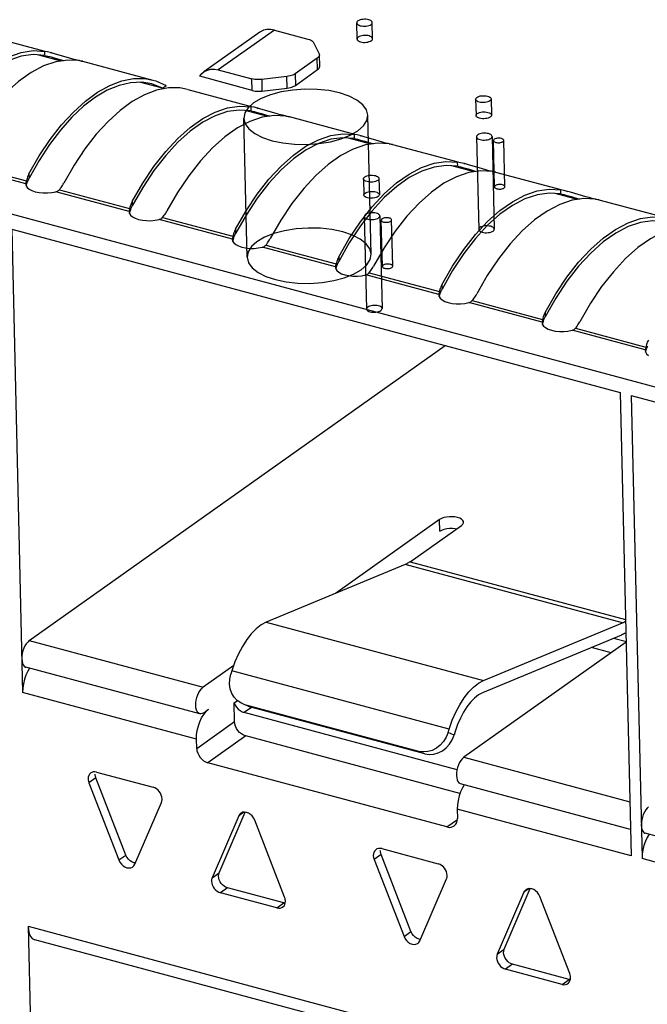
# Model space of a CAD drawing. Header units: millimetres. Extents: x 6 to 414, y 7 to 290.
# Tile 64 of 256: x 109.84 to 111.05, y 152.64 to 154.54. Entities that reach past the tile are written whole.
import ezdxf

# ---------------------------------------------------------------- set-up
doc = ezdxf.new("R2010")
doc.units = ezdxf.units.MM
doc.header["$LTSCALE"] = 23.1
doc.layers.get('0').update_dxf_attribs({"linetype": 'CONTINUOUS'})
doc.layers.add('02___PRT_ALL_AXES', color=7, linetype='CONTINUOUS')

msp = doc.modelspace()

# ---------------------------------------------------------------- linework, layer by layer
at = {"color": 7, "linetype": 'Continuous'}
for p, q in [((107.5478, 154.775), (112.0735, 153.5606)), ((110.3017, 154.5167), (110.1933, 154.4398)), ((110.3296, 154.5207), (110.2212, 154.4438)), ((110.3296, 154.5207), (110.3946, 154.5032)), ((109.7596, 154.5139), (109.8859, 154.48)), ((110.4055, 154.4964), (110.4161, 154.4749)), ((109.886, 154.4716), (109.8858, 154.4795)), ((109.8913, 154.4784), (109.8858, 154.4795)), ((109.8988, 154.4765), (109.8913, 154.4784)), ((109.8975, 154.4769), (109.8989, 154.4765)), ((109.9046, 154.4749), (109.8988, 154.4765)), ((109.9177, 154.4608), (109.8745, 154.4724)), ((109.886, 154.4716), (109.8917, 154.4703)), ((109.8917, 154.4703), (109.8955, 154.4693)), ((109.8955, 154.4693), (109.8982, 154.4686)), ((109.8982, 154.4686), (109.9058, 154.4664)), ((109.9338, 154.4663), (109.9046, 154.4749)), ((109.9058, 154.4664), (109.9218, 154.4615)), ((109.9402, 154.4645), (109.9338, 154.4663)), ((109.9461, 154.463), (109.9402, 154.4645)), ((109.9512, 154.4617), (109.9461, 154.463)), ((109.9553, 154.4608), (109.9512, 154.4617)), ((109.9591, 154.4603), (110.0949, 154.4239)), ((110.4126, 154.4664), (110.3697, 154.436)), ((110.4132, 154.4441), (110.4126, 154.4664)), ((110.4172, 154.4503), (110.4166, 154.4727)), ((110.2212, 154.4438), (110.2862, 154.4264)), ((110.3702, 154.4136), (110.4132, 154.4441)), ((110.1135, 154.4083), (110.0717, 154.4195)), ((110.0928, 154.4164), (110.0732, 154.4196)), ((110.0948, 154.4239), (110.1005, 154.4222)), ((110.1005, 154.4222), (110.1204, 154.4132)), ((110.2868, 154.404), (110.1854, 154.4312)), ((110.2868, 154.404), (110.2862, 154.4264)), ((110.3539, 154.4308), (110.3051, 154.4252)), ((110.3051, 154.4252), (110.3056, 154.4028)), ((110.3545, 154.4084), (110.3539, 154.4308)), ((110.3697, 154.436), (110.3702, 154.4136)), ((110.1019, 154.4045), (110.0786, 154.3957)), ((110.1135, 154.4083), (110.0928, 154.4164)), ((110.1135, 154.4083), (110.1204, 154.4132)), ((110.1621, 154.4059), (110.2849, 154.3729)), ((110.3056, 154.4028), (110.3545, 154.4084)), ((110.3167, 154.3538), (110.2735, 154.3653)), ((110.285, 154.3645), (110.2848, 154.3724)), ((110.2904, 154.3713), (110.2848, 154.3724)), ((110.285, 154.3645), (110.2907, 154.3632)), ((110.2979, 154.3694), (110.2904, 154.3713)), ((110.2907, 154.3632), (110.2945, 154.3622)), ((110.2945, 154.3622), (110.2973, 154.3615)), ((110.2966, 154.3698), (110.298, 154.3694)), ((110.3036, 154.3678), (110.2979, 154.3694)), ((110.3328, 154.3592), (110.3036, 154.3678)), ((110.2973, 154.3615), (110.3049, 154.3593)), ((110.3049, 154.3593), (110.3209, 154.3544)), ((110.3392, 154.3574), (110.3328, 154.3592)), ((110.3451, 154.3559), (110.3392, 154.3574)), ((110.3502, 154.3546), (110.3451, 154.3559)), ((110.3544, 154.3537), (110.3502, 154.3546)), ((110.3581, 154.3533), (110.4845, 154.3194)), ((110.5162, 154.3002), (110.4731, 154.3118)), ((110.4845, 154.311), (110.4843, 154.3189)), ((110.4899, 154.3178), (110.4843, 154.3189)), ((110.4845, 154.311), (110.4902, 154.3097)), ((110.4974, 154.3159), (110.4899, 154.3178)), ((110.4902, 154.3097), (110.4941, 154.3087)), ((110.4941, 154.3087), (110.4968, 154.308)), ((110.4961, 154.3162), (110.4975, 154.3159)), ((110.4968, 154.308), (110.5044, 154.3057)), ((110.5031, 154.3143), (110.4974, 154.3159)), ((110.5323, 154.3057), (110.5031, 154.3143)), ((110.5044, 154.3057), (110.5204, 154.3008)), ((110.5388, 154.3039), (110.5323, 154.3057)), ((110.5446, 154.3023), (110.5388, 154.3039)), ((110.5497, 154.3011), (110.5446, 154.3023)), ((110.5539, 154.3002), (110.5497, 154.3011)), ((110.5577, 154.2997), (110.684, 154.2658)), ((109.8748, 154.2682), (109.8556, 154.2342)), ((109.8493, 154.2236), (109.708, 154.2615)), ((109.7146, 154.2657), (109.8504, 154.2292)), ((110.7157, 154.2467), (110.6726, 154.2583)), ((110.684, 154.2574), (110.6839, 154.2654)), ((110.6894, 154.2642), (110.6839, 154.2654)), ((110.684, 154.2574), (110.6898, 154.2562)), ((110.6969, 154.2624), (110.6894, 154.2642)), ((110.6898, 154.2562), (110.6936, 154.2552)), ((110.6936, 154.2552), (110.6963, 154.2544)), ((110.6956, 154.2627), (110.697, 154.2623)), ((110.6963, 154.2544), (110.7039, 154.2522)), ((110.7026, 154.2608), (110.6969, 154.2624)), ((110.7318, 154.2522), (110.7026, 154.2608)), ((110.7039, 154.2522), (110.7199, 154.2473)), ((110.7383, 154.2504), (110.7318, 154.2522)), ((110.7442, 154.2488), (110.7383, 154.2504)), ((110.7493, 154.2476), (110.7442, 154.2488)), ((109.8504, 154.2292), (109.8495, 154.2252)), ((109.851, 154.2315), (109.8504, 154.2292)), ((109.8542, 154.2314), (109.8549, 154.2328)), ((109.8549, 154.2328), (109.8556, 154.2342)), ((109.8554, 154.2427), (109.8556, 154.2342)), ((110.7534, 154.2467), (110.7493, 154.2476)), ((110.7572, 154.2462), (110.8835, 154.2123)), ((109.8494, 154.2244), (109.8493, 154.2236)), ((109.8493, 154.2236), (109.8493, 154.2225)), ((109.8493, 154.2225), (109.8498, 154.2198)), ((109.8495, 154.2252), (109.8494, 154.2244)), ((109.8498, 154.2198), (109.852, 154.2163)), ((109.8501, 154.2195), (109.8514, 154.2238)), ((109.8514, 154.2238), (109.852, 154.2257)), ((109.852, 154.2163), (109.8558, 154.2131)), ((109.8558, 154.2131), (109.8611, 154.2103)), ((109.9141, 154.2121), (109.9157, 154.2142)), ((109.9141, 154.2121), (110.0499, 154.1757)), ((109.9157, 154.2142), (109.9173, 154.2162)), ((110.0755, 154.2166), (110.0551, 154.1807)), ((110.8836, 154.2039), (110.8834, 154.2118)), ((110.889, 154.2107), (110.8834, 154.2118)), ((110.8964, 154.2088), (110.889, 154.2107)), ((109.8995, 154.2065), (109.9075, 154.208)), ((110.0488, 154.1701), (109.9075, 154.208)), ((110.9153, 154.1931), (110.8721, 154.2047)), ((110.8836, 154.2039), (110.8893, 154.2026)), ((110.8893, 154.2026), (110.8931, 154.2016)), ((110.8931, 154.2016), (110.8958, 154.2009)), ((110.8951, 154.2092), (110.8965, 154.2088)), ((110.8958, 154.2009), (110.9035, 154.1987)), ((110.9022, 154.2072), (110.8964, 154.2088)), ((110.9314, 154.1986), (110.9022, 154.2072)), ((110.9035, 154.1987), (110.9195, 154.1938)), ((110.9378, 154.1968), (110.9314, 154.1986)), ((110.9437, 154.1953), (110.9378, 154.1968)), ((110.9488, 154.194), (110.9437, 154.1953)), ((110.953, 154.1931), (110.9488, 154.194)), ((110.9567, 154.1926), (111.083, 154.1587)), ((110.0491, 154.1716), (110.0489, 154.1708)), ((110.0499, 154.1757), (110.0491, 154.1716)), ((110.0505, 154.178), (110.0499, 154.1757)), ((110.0509, 154.1703), (110.0515, 154.1721)), ((110.0538, 154.1779), (110.0544, 154.1793)), ((110.0544, 154.1793), (110.0551, 154.1807)), ((110.0549, 154.1891), (110.0551, 154.1807)), ((110.0489, 154.1708), (110.0488, 154.1701)), ((110.0488, 154.1701), (110.0488, 154.169)), ((110.0488, 154.169), (110.0494, 154.1663)), ((110.0494, 154.1663), (110.0515, 154.1628)), ((110.0496, 154.1659), (110.0509, 154.1703)), ((110.0515, 154.1628), (110.0554, 154.1596)), ((110.0554, 154.1596), (110.0606, 154.1568)), ((110.099, 154.153), (110.107, 154.1545)), ((110.2484, 154.1165), (110.107, 154.1545)), ((110.1136, 154.1586), (110.1153, 154.1606)), ((110.1136, 154.1586), (110.2495, 154.1222)), ((110.1153, 154.1606), (110.1168, 154.1626)), ((110.275, 154.1631), (110.2546, 154.1271)), ((109.8219, 154.1356), (109.8431, 153.2404)), ((109.8219, 154.1356), (110.998, 153.82)), ((110.2544, 154.1356), (110.2546, 154.1271)), ((110.2484, 154.1165), (110.2483, 154.1154)), ((110.2483, 154.1154), (110.2489, 154.1127)), ((110.2485, 154.1173), (110.2484, 154.1165)), ((110.2486, 154.1181), (110.2485, 154.1173)), ((110.2495, 154.1222), (110.2486, 154.1181)), ((110.2491, 154.1124), (110.2504, 154.1168)), ((110.25, 154.1244), (110.2495, 154.1222)), ((110.2504, 154.1168), (110.251, 154.1186)), ((110.2533, 154.1243), (110.2539, 154.1257)), ((110.2539, 154.1257), (110.2546, 154.1271)), ((110.2489, 154.1127), (110.251, 154.1093)), ((110.251, 154.1093), (110.2549, 154.106)), ((110.2549, 154.106), (110.2601, 154.1033)), ((110.2985, 154.0994), (110.3066, 154.1009)), ((110.4479, 154.063), (110.3066, 154.1009)), ((110.3131, 154.1051), (110.3148, 154.1071)), ((110.3131, 154.1051), (110.449, 154.0686)), ((110.3148, 154.1071), (110.3163, 154.1091)), ((110.4745, 154.1095), (110.4542, 154.0736)), ((110.454, 154.0821), (110.4542, 154.0736)), ((110.448, 154.0637), (110.4479, 154.063)), ((110.4479, 154.063), (110.4479, 154.0619)), ((110.4479, 154.0619), (110.4484, 154.0592)), ((110.4481, 154.0646), (110.448, 154.0637)), ((110.449, 154.0686), (110.4481, 154.0646)), ((110.4484, 154.0592), (110.4506, 154.0557)), ((110.4486, 154.0588), (110.45, 154.0632)), ((110.4495, 154.0709), (110.449, 154.0686)), ((110.45, 154.0632), (110.4506, 154.065)), ((110.4528, 154.0708), (110.4535, 154.0722)), ((110.4535, 154.0722), (110.4542, 154.0736)), ((110.4506, 154.0557), (110.4544, 154.0525)), ((110.4544, 154.0525), (110.4596, 154.0497)), ((110.498, 154.0459), (110.5061, 154.0474)), ((110.6474, 154.0095), (110.5061, 154.0474)), ((110.5127, 154.0515), (110.5143, 154.0535)), ((110.5127, 154.0515), (110.6485, 154.0151)), ((110.5143, 154.0535), (110.5158, 154.0556)), ((110.6741, 154.056), (110.6537, 154.0201)), ((110.653, 154.0187), (110.6537, 154.0201)), ((110.6535, 154.0285), (110.6537, 154.0201)), ((110.6475, 154.0102), (110.6474, 154.0095)), ((110.6474, 154.0095), (110.6474, 154.0084)), ((110.6474, 154.0084), (110.6479, 154.0057)), ((110.6476, 154.011), (110.6475, 154.0102)), ((110.6485, 154.0151), (110.6476, 154.011)), ((110.6479, 154.0057), (110.6501, 154.0022)), ((110.6482, 154.0053), (110.6495, 154.0097)), ((110.6491, 154.0174), (110.6485, 154.0151)), ((110.6495, 154.0097), (110.6501, 154.0115)), ((110.6501, 154.0022), (110.6539, 153.999)), ((110.6523, 154.0173), (110.653, 154.0187)), ((110.7138, 154), (110.7154, 154.002)), ((110.8736, 154.0025), (110.8532, 153.9665)), ((110.6539, 153.999), (110.6592, 153.9962)), ((110.6976, 153.9923), (110.7056, 153.9939)), ((110.8469, 153.9559), (110.7056, 153.9939)), ((110.7122, 153.998), (110.7138, 154)), ((110.7122, 153.998), (110.848, 153.9615)), ((110.8486, 153.9638), (110.848, 153.9615)), ((110.8518, 153.9637), (110.8525, 153.9651)), ((110.8525, 153.9651), (110.8532, 153.9665)), ((110.853, 153.975), (110.8532, 153.9665)), ((110.847, 153.9567), (110.8469, 153.9559)), ((110.8469, 153.9559), (110.8469, 153.9548)), ((110.8469, 153.9548), (110.8475, 153.9521)), ((110.8472, 153.9575), (110.847, 153.9567)), ((110.848, 153.9615), (110.8472, 153.9575)), ((110.8475, 153.9521), (110.8496, 153.9486)), ((110.8477, 153.9518), (110.849, 153.9561)), ((110.849, 153.9561), (110.8496, 153.958)), ((110.8496, 153.9486), (110.8534, 153.9454)), ((110.8534, 153.9454), (110.8587, 153.9426)), ((110.9117, 153.9445), (110.9133, 153.9465)), ((110.9117, 153.9445), (111.0476, 153.908)), ((110.9133, 153.9465), (110.9149, 153.9485)), ((110.8971, 153.9388), (110.9051, 153.9403)), ((111.0464, 153.9024), (110.9051, 153.9403)), ((109.8558, 153.3405), (110.6599, 153.9107)), ((111.0476, 153.908), (111.0467, 153.9039)), ((111.0481, 153.9103), (111.0476, 153.908)), ((111.0465, 153.9031), (111.0464, 153.9024)), ((111.0464, 153.9024), (111.0464, 153.9013)), ((111.0464, 153.9013), (111.047, 153.8986)), ((111.0467, 153.9039), (111.0465, 153.9031)), ((111.047, 153.8986), (111.0491, 153.8951)), ((111.0472, 153.8982), (111.0485, 153.9026)), ((111.0485, 153.9026), (111.0491, 153.9044)), ((111.0491, 153.8951), (111.053, 153.8919)), ((110.998, 153.82), (111.0192, 152.9248)), ((111.019, 153.8143), (111.0402, 152.9191)), ((111.019, 153.8143), (112.1741, 153.5044)), ((110.6491, 153.5746), (110.4475, 153.4316)), ((110.5919, 153.4929), (110.6911, 153.5633)), ((110.6496, 153.5522), (110.6491, 153.5746)), ((110.6911, 153.5633), (110.6936, 153.5657)), ((110.5824, 153.4876), (110.3137, 153.3761)), ((110.584, 153.4883), (110.5824, 153.4876)), ((111.0025, 153.3749), (110.5824, 153.4876)), ((110.5919, 153.4929), (111.0084, 153.3812)), ((110.3137, 153.3761), (110.7338, 153.2633)), ((110.7338, 153.2633), (111.0025, 153.3749)), ((109.8558, 153.3405), (110.1919, 153.2503)), ((111.0094, 153.3374), (110.6959, 153.115)), ((111.0007, 153.3512), (110.7319, 153.2396)), ((111.0101, 153.3379), (110.9849, 153.3447)), ((110.9806, 153.3169), (110.9426, 153.3271)), ((110.1853, 153.1991), (109.8493, 153.2893)), ((110.251, 153.2922), (110.1919, 153.2503)), ((110.2475, 153.2823), (110.2455, 153.2757)), ((110.6676, 153.1696), (110.2475, 153.2823)), ((110.1791, 153.1502), (109.8431, 153.2404)), ((110.2518, 153.22), (110.2581, 153.2245)), ((110.2527, 153.1842), (110.2518, 153.22)), ((110.2674, 153.2187), (110.2647, 153.22)), ((110.193, 153.2011), (110.2025, 153.2078)), ((110.2634, 153.2052), (110.2673, 153.203)), ((110.2673, 153.203), (110.2714, 153.2014)), ((110.2728, 153.2167), (110.2674, 153.2187)), ((110.2855, 153.2114), (110.2714, 153.2014)), ((110.6828, 153.091), (110.2714, 153.2014)), ((110.2789, 153.2136), (110.2726, 153.2163)), ((110.6089, 153.1265), (110.2728, 153.2167)), ((110.2788, 153.2137), (110.2842, 153.2117)), ((110.2791, 153.214), (110.2842, 153.2117)), ((110.6203, 153.1216), (110.2842, 153.2117)), ((110.1795, 153.1323), (110.2527, 153.1842)), ((110.6655, 153.1629), (110.6676, 153.1696)), ((110.6769, 153.158), (110.6655, 153.1629)), ((110.679, 153.1647), (110.6769, 153.158)), ((110.1795, 153.1323), (110.1791, 153.1502)), ((110.2742, 153.1562), (110.2011, 153.1043)), ((110.6884, 153.045), (110.2742, 153.1562)), ((110.6203, 153.1216), (110.6089, 153.1265)), ((110.6959, 153.115), (111.0167, 153.029)), ((110.6631, 152.9803), (110.2011, 153.1043)), ((109.9848, 153.0751), (109.9713, 153.0655)), ((109.9768, 153.0858), (109.975, 153.0848)), ((110.0426, 152.9261), (109.9848, 153.0751)), ((109.9861, 153.0864), (110.0953, 153.057)), ((109.9713, 153.0655), (110.0291, 152.9165)), ((111.018, 152.9757), (110.6894, 153.0639)), ((110.0599, 152.9083), (110.1113, 153.0279)), ((110.6832, 153.0149), (110.6836, 152.997)), ((111.0192, 152.9248), (110.6832, 153.0149)), ((110.2608, 153.0019), (110.2094, 152.8823)), ((110.2229, 152.8919), (110.2732, 153.009)), ((110.2707, 153.009), (110.2608, 153.0019)), ((110.3494, 152.8447), (110.2916, 152.9937)), ((110.6631, 152.9803), (110.6834, 152.9947)), ((111.3825, 152.8779), (111.0464, 152.9681)), ((110.5279, 152.9379), (110.5261, 152.9369)), ((110.5372, 152.9385), (110.6464, 152.9092)), ((110.0291, 152.9165), (110.0426, 152.9261)), ((110.5359, 152.9272), (110.5224, 152.9176)), ((110.5224, 152.9176), (110.5802, 152.7686)), ((110.5937, 152.7783), (110.5359, 152.9272)), ((111.3762, 152.829), (111.0402, 152.9191)), ((110.2094, 152.8823), (110.2229, 152.8919)), ((110.611, 152.7604), (110.6624, 152.88)), ((110.2389, 152.8628), (110.2254, 152.8531)), ((110.3481, 152.8334), (110.2389, 152.8628)), ((110.774, 152.744), (110.8243, 152.8611)), ((110.8218, 152.8611), (110.8119, 152.854)), ((110.3346, 152.8238), (110.2254, 152.8531)), ((110.3502, 152.8422), (110.3494, 152.8447)), ((110.8119, 152.854), (110.7605, 152.7344)), ((110.9005, 152.6968), (110.8427, 152.8458)), ((110.3346, 152.8238), (110.3481, 152.8334)), ((110.3503, 152.8331), (110.3481, 152.8334)), ((110.3507, 152.8337), (110.351, 152.8372)), ((109.8538, 152.7883), (109.8738, 151.9423)), ((109.8538, 152.7883), (111.0299, 152.4727)), ((110.5802, 152.7686), (110.5937, 152.7783)), ((111.0304, 152.4498), (109.8665, 152.7621)), ((110.7605, 152.7344), (110.774, 152.744)), ((110.79, 152.7149), (110.7765, 152.7053)), ((110.8992, 152.6856), (110.79, 152.7149)), ((110.8857, 152.676), (110.7765, 152.7053)), ((110.9013, 152.6943), (110.9005, 152.6968)), ((110.9018, 152.6859), (110.9021, 152.6893)), ((110.8857, 152.676), (110.8992, 152.6856)), ((110.9014, 152.6852), (110.8992, 152.6856))]:
    msp.add_line(p, q, dxfattribs=at)
at = {"color": 6, "linetype": 'Continuous'}
for p, q in [((110.2768, 154.0816), (110.2704, 154.3501)), ((110.5167, 154.0873), (110.5104, 154.3558)), ((110.7204, 154.3143), (110.7246, 154.1353)), ((110.7503, 154.315), (110.7546, 154.136)), ((110.7552, 154.2175), (110.7531, 154.307)), ((110.7752, 154.2179), (110.7731, 154.3075)), ((110.5035, 154.1605), (110.5078, 153.9815)), ((110.5335, 154.1612), (110.5378, 153.9822)), ((110.5384, 154.0637), (110.5363, 154.1532)), ((110.5584, 154.0642), (110.5563, 154.1537))]:
    msp.add_line(p, q, dxfattribs=at)
at = {"color": 7, "linetype": 'Continuous'}
for points in [[(110.3296, 154.5207), (110.3222, 154.522), (110.3153, 154.5218), (110.3088, 154.5203), (110.3029, 154.5175), (110.3018, 154.5167)], [(110.3946, 154.5032), (110.3973, 154.5024), (110.3996, 154.5015), (110.4017, 154.5004), (110.4033, 154.4991), (110.4046, 154.4978), (110.4055, 154.4964)], [(109.6559, 154.2962), (109.6763, 154.3318), (109.6979, 154.3639), (109.7205, 154.3929), (109.744, 154.4182), (109.7679, 154.4395), (109.7921, 154.4566), (109.8162, 154.4692), (109.8401, 154.4773), (109.8632, 154.4808), (109.8858, 154.4795)], [(109.886, 154.4716), (109.8634, 154.4732), (109.8403, 154.4701), (109.8164, 154.4621), (109.7922, 154.4495), (109.768, 154.4324), (109.744, 154.411), (109.7205, 154.3855), (109.6979, 154.3562), (109.6764, 154.3237)], [(109.953, 154.4615), (109.9304, 154.4627), (109.9073, 154.4593), (109.8834, 154.4512)], [(109.953, 154.4615), (109.9569, 154.4608), (109.9591, 154.4603), (109.9593, 154.4603)], [(109.9596, 154.4602), (109.9595, 154.4602), (109.9583, 154.4603), (109.9553, 154.4608)], [(110.4166, 154.4727), (110.4166, 154.472), (110.4162, 154.4705), (110.4154, 154.4691), (110.4142, 154.4677), (110.4126, 154.4664)], [(110.4161, 154.4749), (110.4165, 154.4734), (110.4166, 154.4727)], [(109.8834, 154.4512), (109.8593, 154.4385), (109.8351, 154.4214), (109.8112, 154.4001), (109.7877, 154.3748), (109.7651, 154.3459), (109.7436, 154.3137), (109.7231, 154.2782)], [(110.1854, 154.4312), (110.1895, 154.4365), (110.1934, 154.4398)], [(110.1934, 154.4398), (110.1945, 154.4406), (110.2004, 154.4434), (110.2069, 154.445), (110.2138, 154.4451), (110.2212, 154.4438)], [(110.4132, 154.4441), (110.4148, 154.4454), (110.416, 154.4467), (110.4168, 154.4482), (110.4171, 154.4496), (110.4172, 154.4503)], [(109.8554, 154.2427), (109.8753, 154.2773), (109.8962, 154.3088), (109.9183, 154.3373), (109.9411, 154.3622), (109.9643, 154.3834), (109.9879, 154.4007), (110.0114, 154.4137), (110.0347, 154.4225), (110.0575, 154.4269), (110.0795, 154.4268), (110.0948, 154.4239)], [(110.0732, 154.4196), (110.0517, 154.4187), (110.0294, 154.4136), (110.0067, 154.4043), (109.9838, 154.3909), (109.9609, 154.3734), (109.9383, 154.3522), (109.9163, 154.3274), (109.895, 154.2992), (109.8748, 154.2682)], [(110.3051, 154.4252), (110.3018, 154.4249), (110.2986, 154.4248), (110.2953, 154.4249), (110.2921, 154.4252), (110.2891, 154.4257), (110.2862, 154.4264)], [(110.3697, 154.436), (110.3677, 154.4347), (110.3654, 154.4337), (110.3629, 154.4327), (110.3601, 154.4319), (110.3571, 154.4313), (110.3539, 154.4308)], [(110.162, 154.4059), (110.1468, 154.4087), (110.1247, 154.4088), (110.1019, 154.4045)], [(110.2868, 154.404), (110.2897, 154.4033), (110.2927, 154.4028), (110.2958, 154.4026), (110.2991, 154.4024), (110.3023, 154.4025), (110.3056, 154.4028)], [(110.4912, 154.3259), (110.5019, 154.3354), (110.5084, 154.3455), (110.5104, 154.356), (110.5077, 154.3665), (110.5005, 154.3763), (110.4892, 154.3852), (110.4741, 154.3929), (110.4554, 154.3991), (110.4346, 154.4035), (110.4121, 154.4059), (110.3888, 154.4064), (110.3651, 154.4047), (110.3428, 154.4011), (110.3223, 154.3957), (110.3044, 154.3886), (110.2896, 154.38)], [(110.3545, 154.4084), (110.3576, 154.4089), (110.3606, 154.4095), (110.3634, 154.4103), (110.366, 154.4113), (110.3682, 154.4124), (110.3702, 154.4136)], [(110.0786, 154.3957), (110.0551, 154.3826), (110.0316, 154.3654), (110.0083, 154.3442), (109.9855, 154.3192), (109.9634, 154.2908), (109.9425, 154.2593), (109.9226, 154.2246)], [(110.0549, 154.1891), (110.0754, 154.2247), (110.0969, 154.2569), (110.1196, 154.2858), (110.143, 154.3111), (110.1669, 154.3324), (110.1911, 154.3495), (110.2153, 154.3621), (110.2391, 154.3703), (110.2623, 154.3737), (110.2848, 154.3724)], [(110.285, 154.3645), (110.2625, 154.3661), (110.2393, 154.363), (110.2155, 154.3551), (110.1913, 154.3425), (110.167, 154.3253), (110.143, 154.3039), (110.1196, 154.2784), (110.0969, 154.2491), (110.0755, 154.2166)], [(110.2896, 154.38), (110.2789, 154.3706), (110.2724, 154.3604), (110.2704, 154.35), (110.2731, 154.3395), (110.2803, 154.3297), (110.2916, 154.3208), (110.3067, 154.3131), (110.3253, 154.3068), (110.3462, 154.3025), (110.3687, 154.3), (110.392, 154.2996), (110.4157, 154.3012), (110.438, 154.3048), (110.4585, 154.3103), (110.4764, 154.3173), (110.4912, 154.3259)], [(110.2825, 154.3441), (110.2583, 154.3314), (110.2342, 154.3143), (110.2102, 154.2931), (110.1868, 154.2678), (110.1641, 154.2388), (110.1426, 154.2066), (110.1221, 154.1711)], [(110.352, 154.3544), (110.3295, 154.3556), (110.3063, 154.3522), (110.2825, 154.3441)], [(110.352, 154.3544), (110.356, 154.3537), (110.3582, 154.3532), (110.3583, 154.3532)], [(110.3586, 154.3531), (110.3586, 154.3531), (110.3573, 154.3532), (110.3544, 154.3537)], [(110.2544, 154.1356), (110.2749, 154.1711), (110.2964, 154.2033), (110.3191, 154.2323), (110.3425, 154.2576), (110.3665, 154.2788), (110.3907, 154.2959), (110.4148, 154.3086), (110.4387, 154.3167), (110.4618, 154.3201), (110.4843, 154.3189)], [(110.4845, 154.311), (110.462, 154.3126), (110.4389, 154.3095), (110.415, 154.3015), (110.3908, 154.2889), (110.3665, 154.2718), (110.3426, 154.2503), (110.3191, 154.2248), (110.2965, 154.1956), (110.275, 154.1631)], [(110.7227, 154.318), (110.7214, 154.3169), (110.7206, 154.3156), (110.7204, 154.3143), (110.7207, 154.313), (110.7216, 154.3117), (110.723, 154.3106), (110.7249, 154.3097), (110.7272, 154.3089), (110.7298, 154.3083), (110.7326, 154.308), (110.7355, 154.308), (110.7385, 154.3082), (110.7413, 154.3086), (110.7439, 154.3093), (110.7461, 154.3102), (110.7479, 154.3113)], [(110.7479, 154.3113), (110.7493, 154.3125), (110.7501, 154.3137), (110.7503, 154.315), (110.75, 154.3163), (110.7491, 154.3176), (110.7477, 154.3187), (110.7458, 154.3196), (110.7435, 154.3204), (110.7409, 154.321), (110.7381, 154.3213), (110.7351, 154.3213), (110.7322, 154.3211), (110.7294, 154.3207), (110.7268, 154.32), (110.7246, 154.3191), (110.7227, 154.318)], [(110.7547, 154.3095), (110.7538, 154.3087), (110.7532, 154.3078), (110.7531, 154.307), (110.7533, 154.3061), (110.7539, 154.3053), (110.7548, 154.3045), (110.7561, 154.3039), (110.7576, 154.3034), (110.7594, 154.303), (110.7613, 154.3028), (110.7632, 154.3028), (110.7652, 154.3029), (110.767, 154.3032), (110.7687, 154.3037), (110.7702, 154.3042), (110.7715, 154.305)], [(110.7715, 154.305), (110.7724, 154.3058), (110.7729, 154.3066), (110.7731, 154.3075), (110.7728, 154.3083), (110.7722, 154.3092), (110.7713, 154.3099), (110.77, 154.3105), (110.7685, 154.3111), (110.7668, 154.3114), (110.7649, 154.3116), (110.7629, 154.3117), (110.761, 154.3115), (110.7591, 154.3112), (110.7574, 154.3108), (110.7559, 154.3102), (110.7547, 154.3095)], [(110.482, 154.2906), (110.4579, 154.2779), (110.4337, 154.2608), (110.4097, 154.2395), (110.3863, 154.2142), (110.3636, 154.1853), (110.3421, 154.1531), (110.3217, 154.1176)], [(110.5515, 154.3009), (110.529, 154.3021), (110.5059, 154.2987), (110.482, 154.2906)], [(110.5515, 154.3009), (110.5555, 154.3002), (110.5577, 154.2997), (110.5578, 154.2997)], [(110.5582, 154.2995), (110.5581, 154.2995), (110.5568, 154.2997), (110.5539, 154.3002)], [(110.454, 154.0821), (110.4744, 154.1176), (110.4959, 154.1498), (110.5186, 154.1787), (110.542, 154.204), (110.566, 154.2253), (110.5902, 154.2424), (110.6143, 154.2551), (110.6382, 154.2632), (110.6613, 154.2666), (110.6839, 154.2654)], [(110.684, 154.2574), (110.6615, 154.2591), (110.6384, 154.2559), (110.6145, 154.248), (110.5903, 154.2354), (110.5661, 154.2182), (110.5421, 154.1968), (110.5186, 154.1713), (110.496, 154.142), (110.4745, 154.1095)], [(110.7511, 154.2473), (110.7285, 154.2486), (110.7054, 154.2451), (110.6815, 154.237)], [(109.8554, 154.2427), (109.8543, 154.2405), (109.8533, 154.2383), (109.8524, 154.2361), (109.8516, 154.2338), (109.851, 154.2315)], [(109.852, 154.2257), (109.8525, 154.2271), (109.853, 154.2286), (109.8536, 154.23), (109.8542, 154.2314)], [(110.6815, 154.237), (110.6574, 154.2244), (110.6332, 154.2073), (110.6092, 154.186), (110.5858, 154.1607), (110.5632, 154.1317), (110.5416, 154.0996), (110.5212, 154.064)], [(110.7511, 154.2473), (110.755, 154.2466), (110.7572, 154.2462), (110.7574, 154.2461)], [(110.7577, 154.246), (110.7576, 154.246), (110.7563, 154.2461), (110.7534, 154.2467)], [(109.8611, 154.2103), (109.8676, 154.2081), (109.875, 154.2066), (109.883, 154.2058), (109.8914, 154.2058), (109.8995, 154.2065)], [(109.9075, 154.208), (109.9088, 154.2084), (109.91, 154.2089), (109.9112, 154.2096), (109.9122, 154.2103)], [(109.9122, 154.2103), (109.9132, 154.2112), (109.9141, 154.2121)], [(109.9173, 154.2162), (109.9187, 154.2183), (109.9201, 154.2204), (109.9214, 154.2225), (109.9226, 154.2246)], [(110.6535, 154.0285), (110.674, 154.0641), (110.6955, 154.0962), (110.7181, 154.1252), (110.7416, 154.1505), (110.7655, 154.1718), (110.7897, 154.1889), (110.8139, 154.2015), (110.8377, 154.2096), (110.8608, 154.2131), (110.8834, 154.2118)], [(110.7568, 154.2199), (110.7559, 154.2192), (110.7554, 154.2183), (110.7552, 154.2174), (110.7554, 154.2166), (110.756, 154.2158), (110.757, 154.215), (110.7582, 154.2144), (110.7598, 154.2139), (110.7615, 154.2135), (110.7634, 154.2133), (110.7653, 154.2132), (110.7673, 154.2134), (110.7692, 154.2137), (110.7709, 154.2141), (110.7724, 154.2147), (110.7736, 154.2154)], [(110.7736, 154.2154), (110.7745, 154.2162), (110.775, 154.2171), (110.7752, 154.2179), (110.775, 154.2188), (110.7744, 154.2196), (110.7734, 154.2204), (110.7722, 154.221), (110.7706, 154.2215), (110.7689, 154.2219), (110.767, 154.2221), (110.7651, 154.2221), (110.7631, 154.222), (110.7612, 154.2217), (110.7595, 154.2213), (110.758, 154.2207), (110.7568, 154.2199)], [(110.8836, 154.2039), (110.861, 154.2055), (110.8379, 154.2024), (110.814, 154.1944), (110.7898, 154.1818), (110.7656, 154.1647), (110.7416, 154.1433), (110.7181, 154.1178), (110.6955, 154.0885), (110.6741, 154.056)], [(110.9506, 154.1938), (110.928, 154.195), (110.9049, 154.1916), (110.8811, 154.1835)], [(110.9506, 154.1938), (110.9546, 154.1931), (110.9568, 154.1926), (110.9569, 154.1926)], [(110.9572, 154.1925), (110.9571, 154.1925), (110.9559, 154.1926), (110.953, 154.1931)], [(110.0549, 154.1891), (110.0538, 154.187), (110.0528, 154.1848), (110.0519, 154.1825), (110.0512, 154.1803), (110.0505, 154.178)], [(110.0515, 154.1721), (110.052, 154.1736), (110.0525, 154.175), (110.0531, 154.1764), (110.0538, 154.1779)], [(110.8811, 154.1835), (110.8569, 154.1708), (110.8327, 154.1537), (110.8088, 154.1324), (110.7853, 154.1072), (110.7627, 154.0782), (110.7412, 154.046), (110.7207, 154.0105)], [(110.0606, 154.1568), (110.0671, 154.1546), (110.0745, 154.1531), (110.0826, 154.1523), (110.0909, 154.1522), (110.099, 154.153)], [(110.107, 154.1545), (110.1083, 154.1549), (110.1096, 154.1554), (110.1107, 154.156), (110.1118, 154.1568)], [(110.1118, 154.1568), (110.1127, 154.1577), (110.1136, 154.1586)], [(110.1168, 154.1626), (110.1183, 154.1647), (110.1196, 154.1668), (110.1209, 154.169), (110.1221, 154.1711)], [(110.5059, 154.1643), (110.5046, 154.1631), (110.5038, 154.1618), (110.5035, 154.1605), (110.5039, 154.1592), (110.5048, 154.158), (110.5062, 154.1569), (110.5081, 154.1559), (110.5104, 154.1551), (110.513, 154.1546), (110.5158, 154.1543), (110.5187, 154.1542), (110.5217, 154.1544), (110.5245, 154.1549), (110.527, 154.1555), (110.5293, 154.1564), (110.5311, 154.1575)], [(110.5311, 154.1575), (110.5325, 154.1587), (110.5333, 154.16), (110.5335, 154.1613), (110.5332, 154.1626), (110.5323, 154.1638), (110.5309, 154.1649), (110.529, 154.1659), (110.5267, 154.1667), (110.5241, 154.1672), (110.5213, 154.1675), (110.5183, 154.1676), (110.5154, 154.1674), (110.5126, 154.1669), (110.51, 154.1662), (110.5078, 154.1653), (110.5059, 154.1643)], [(110.5379, 154.1557), (110.537, 154.1549), (110.5364, 154.1541), (110.5363, 154.1532), (110.5365, 154.1523), (110.5371, 154.1515), (110.538, 154.1508), (110.5393, 154.1501), (110.5408, 154.1496), (110.5426, 154.1492), (110.5445, 154.149), (110.5464, 154.149), (110.5484, 154.1491), (110.5502, 154.1494), (110.5519, 154.1499), (110.5534, 154.1505), (110.5547, 154.1512)], [(110.5547, 154.1512), (110.5556, 154.152), (110.5561, 154.1528), (110.5563, 154.1537), (110.556, 154.1546), (110.5554, 154.1554), (110.5545, 154.1561), (110.5532, 154.1568), (110.5517, 154.1573), (110.5499, 154.1577), (110.5481, 154.1579), (110.5461, 154.1579), (110.5442, 154.1578), (110.5423, 154.1575), (110.5406, 154.157), (110.5391, 154.1564), (110.5379, 154.1557)], [(110.853, 153.975), (110.8735, 154.0105), (110.895, 154.0427), (110.9177, 154.0717), (110.9411, 154.0969), (110.965, 154.1182), (110.9892, 154.1353), (111.0134, 154.148), (111.0372, 154.1561), (111.0604, 154.1595), (111.0829, 154.1583)], [(110.2545, 154.1356), (110.2533, 154.1334), (110.2524, 154.1312), (110.2515, 154.129), (110.2507, 154.1267), (110.25, 154.1244)], [(110.4976, 154.0574), (110.5083, 154.0668), (110.5147, 154.077), (110.5167, 154.0874), (110.514, 154.0979), (110.5069, 154.1077), (110.4955, 154.1166), (110.4804, 154.1243), (110.4618, 154.1305), (110.441, 154.1349), (110.4185, 154.1374), (110.3951, 154.1378), (110.3715, 154.1362), (110.3492, 154.1326), (110.3287, 154.1271), (110.3108, 154.1201), (110.2959, 154.1115)], [(110.727, 154.139), (110.7256, 154.1378), (110.7248, 154.1365), (110.7246, 154.1352), (110.7249, 154.1339), (110.7258, 154.1327), (110.7272, 154.1316), (110.7291, 154.1306), (110.7315, 154.1298), (110.7341, 154.1293), (110.7369, 154.129), (110.7398, 154.1289), (110.7427, 154.1291), (110.7455, 154.1296), (110.7481, 154.1303), (110.7503, 154.1312), (110.7522, 154.1322)], [(110.7522, 154.1322), (110.7535, 154.1334), (110.7543, 154.1347), (110.7546, 154.136), (110.7542, 154.1373), (110.7534, 154.1385), (110.7519, 154.1396), (110.75, 154.1406), (110.7477, 154.1414), (110.7451, 154.1419), (110.7423, 154.1422), (110.7394, 154.1423), (110.7364, 154.1421), (110.7336, 154.1416), (110.7311, 154.141), (110.7288, 154.1401), (110.727, 154.139)], [(111.0831, 154.1504), (111.0606, 154.152), (111.0374, 154.1489), (111.0136, 154.1409), (110.9894, 154.1283), (110.9651, 154.1112), (110.9411, 154.0897), (110.9177, 154.0642), (110.895, 154.035), (110.8736, 154.0025)], [(110.251, 154.1186), (110.2515, 154.12), (110.2521, 154.1215), (110.2527, 154.1229), (110.2533, 154.1243)], [(110.3163, 154.1091), (110.3178, 154.1112), (110.3192, 154.1133), (110.3205, 154.1154), (110.3217, 154.1176)], [(111.0806, 154.1299), (111.0564, 154.1173), (111.0322, 154.1002), (111.0083, 154.0789), (110.9849, 154.0536), (110.9622, 154.0247), (110.9407, 153.9925), (110.9202, 153.9569)], [(110.2601, 154.1033), (110.2666, 154.1011), (110.274, 154.0995), (110.2821, 154.0987), (110.2904, 154.0987), (110.2985, 154.0994)], [(110.2959, 154.1115), (110.2852, 154.102), (110.2788, 154.0918), (110.2768, 154.0814), (110.2795, 154.0709), (110.2866, 154.0611), (110.298, 154.0522), (110.3131, 154.0445), (110.3317, 154.0383), (110.3525, 154.0339), (110.375, 154.0315), (110.3984, 154.031), (110.422, 154.0327), (110.4443, 154.0363), (110.4648, 154.0417), (110.4827, 154.0488), (110.4976, 154.0574)], [(110.3066, 154.1009), (110.3079, 154.1013), (110.3091, 154.1019), (110.3102, 154.1025), (110.3113, 154.1033)], [(110.3113, 154.1033), (110.3123, 154.1041), (110.3131, 154.1051)], [(110.454, 154.0821), (110.4529, 154.0799), (110.4519, 154.0777), (110.451, 154.0754), (110.4502, 154.0732), (110.4495, 154.0709)], [(110.4506, 154.065), (110.4511, 154.0665), (110.4516, 154.0679), (110.4522, 154.0694), (110.4528, 154.0708)], [(110.5158, 154.0556), (110.5173, 154.0576), (110.5187, 154.0597), (110.52, 154.0619), (110.5212, 154.064)], [(110.54, 154.0662), (110.5391, 154.0654), (110.5386, 154.0645), (110.5384, 154.0637), (110.5386, 154.0628), (110.5392, 154.062), (110.5402, 154.0612), (110.5414, 154.0606), (110.543, 154.0601), (110.5447, 154.0597), (110.5466, 154.0595), (110.5485, 154.0595), (110.5505, 154.0596), (110.5523, 154.0599), (110.5541, 154.0604), (110.5555, 154.061), (110.5568, 154.0617)], [(110.5568, 154.0617), (110.5577, 154.0625), (110.5582, 154.0633), (110.5584, 154.0642), (110.5582, 154.065), (110.5576, 154.0659), (110.5566, 154.0666), (110.5554, 154.0672), (110.5538, 154.0678), (110.5521, 154.0681), (110.5502, 154.0683), (110.5482, 154.0684), (110.5463, 154.0682), (110.5444, 154.0679), (110.5427, 154.0675), (110.5412, 154.0669), (110.54, 154.0662)], [(110.4596, 154.0497), (110.4661, 154.0475), (110.4736, 154.046), (110.4816, 154.0452), (110.49, 154.0451), (110.498, 154.0459)], [(110.5061, 154.0474), (110.5074, 154.0478), (110.5086, 154.0483), (110.5098, 154.049), (110.5108, 154.0497)], [(110.5108, 154.0497), (110.5118, 154.0506), (110.5127, 154.0515)], [(110.6535, 154.0285), (110.6524, 154.0263), (110.6514, 154.0241), (110.6505, 154.0219), (110.6497, 154.0196), (110.6491, 154.0174)], [(110.6501, 154.0115), (110.6506, 154.0129), (110.6511, 154.0144), (110.6517, 154.0158), (110.6523, 154.0173)], [(110.7154, 154.002), (110.7168, 154.0041), (110.7182, 154.0062), (110.7195, 154.0083), (110.7207, 154.0105)], [(110.5102, 153.9852), (110.5088, 153.984), (110.508, 153.9828), (110.5078, 153.9815), (110.5081, 153.9802), (110.509, 153.9789), (110.5104, 153.9778), (110.5123, 153.9769), (110.5146, 153.9761), (110.5173, 153.9755), (110.5201, 153.9752), (110.523, 153.9752), (110.5259, 153.9754), (110.5287, 153.9758), (110.5313, 153.9765), (110.5335, 153.9774), (110.5354, 153.9785)], [(110.5354, 153.9785), (110.5367, 153.9796), (110.5375, 153.9809), (110.5378, 153.9822), (110.5374, 153.9835), (110.5365, 153.9848), (110.5351, 153.9859), (110.5332, 153.9868), (110.5309, 153.9876), (110.5283, 153.9882), (110.5255, 153.9885), (110.5226, 153.9885), (110.5196, 153.9883), (110.5168, 153.9879), (110.5143, 153.9872), (110.512, 153.9863), (110.5102, 153.9852)], [(110.6592, 153.9962), (110.6657, 153.994), (110.6731, 153.9924), (110.6811, 153.9916), (110.6895, 153.9916), (110.6976, 153.9923)], [(110.7056, 153.9939), (110.7069, 153.9943), (110.7081, 153.9948), (110.7093, 153.9954), (110.7103, 153.9962)], [(110.7103, 153.9962), (110.7113, 153.997), (110.7122, 153.998)], [(110.853, 153.975), (110.8519, 153.9728), (110.8509, 153.9706), (110.85, 153.9684), (110.8493, 153.9661), (110.8486, 153.9638)], [(110.8496, 153.958), (110.8501, 153.9594), (110.8506, 153.9609), (110.8512, 153.9623), (110.8518, 153.9637)], [(110.9099, 153.9426), (110.9108, 153.9435), (110.9117, 153.9445)], [(110.9149, 153.9485), (110.9164, 153.9506), (110.9177, 153.9527), (110.919, 153.9548), (110.9202, 153.9569)], [(110.8587, 153.9426), (110.8652, 153.9404), (110.8726, 153.9389), (110.8807, 153.9381), (110.889, 153.9381), (110.8971, 153.9388)], [(110.9051, 153.9403), (110.9064, 153.9407), (110.9077, 153.9412), (110.9088, 153.9419), (110.9099, 153.9426)], [(111.0525, 153.9214), (111.0514, 153.9193), (111.0504, 153.9171), (111.0496, 153.9148), (111.0488, 153.9126), (111.0481, 153.9103)], [(111.0491, 153.9044), (111.0496, 153.9059), (111.0502, 153.9073), (111.0507, 153.9087), (111.0514, 153.9102)], [(110.6951, 153.5695), (110.6949, 153.5706), (110.6937, 153.573), (110.6914, 153.5751), (110.688, 153.577), (110.6837, 153.5785), (110.6787, 153.5795), (110.6734, 153.58), (110.6678, 153.58), (110.6624, 153.5794), (110.6572, 153.5782), (110.6529, 153.5766), (110.6491, 153.5746)], [(110.6936, 153.5657), (110.6949, 153.5681), (110.6951, 153.5695)], [(110.6496, 153.5522), (110.6534, 153.5542), (110.6577, 153.5558), (110.6628, 153.557), (110.6682, 153.5576), (110.6737, 153.5576)], [(110.6737, 153.5576), (110.6791, 153.5572), (110.6817, 153.5566)], [(110.5919, 153.4929), (110.5903, 153.4919), (110.5887, 153.4909), (110.5872, 153.4899), (110.5856, 153.4891), (110.584, 153.4883)], [(110.3137, 153.3761), (110.304, 153.3708), (110.2945, 153.3634), (110.2851, 153.3539), (110.2762, 153.3425), (110.2678, 153.3294), (110.2601, 153.3148), (110.2534, 153.2992), (110.2475, 153.2823)], [(111.0025, 153.3749), (111.0041, 153.3756), (111.0056, 153.3764), (111.0072, 153.3772), (111.0085, 153.3779)], [(111.009, 153.3555), (111.0085, 153.3552), (111.0066, 153.3541), (111.0046, 153.353), (111.0026, 153.3521), (111.0007, 153.3512)], [(109.8558, 153.3405), (109.8529, 153.3378), (109.8501, 153.3345), (109.8476, 153.3304), (109.8455, 153.3258), (109.8437, 153.3208), (109.8424, 153.3156), (109.8417, 153.3104), (109.8415, 153.3053)], [(109.8415, 153.3053), (109.842, 153.3006), (109.8429, 153.2966), (109.8444, 153.2934), (109.8463, 153.291), (109.8486, 153.2895), (109.8493, 153.2893)], [(109.8566, 153.2873), (109.8531, 153.2815), (109.8495, 153.2739)], [(109.8495, 153.2739), (109.8467, 153.2658), (109.8446, 153.2572), (109.8434, 153.2488), (109.8431, 153.2404)], [(110.2647, 153.22), (110.2577, 153.2247), (110.2519, 153.2311), (110.2474, 153.2386), (110.2444, 153.2472), (110.2431, 153.2564), (110.2434, 153.2658), (110.2455, 153.2757)], [(110.6676, 153.1696), (110.6735, 153.1865), (110.6802, 153.2021), (110.6879, 153.2167), (110.6962, 153.2298), (110.7052, 153.2412), (110.7145, 153.2507), (110.724, 153.2581), (110.7338, 153.2633)], [(110.1776, 153.2151), (110.1778, 153.2203), (110.1785, 153.2254), (110.1798, 153.2306), (110.1815, 153.2356), (110.1837, 153.2402), (110.1862, 153.2443), (110.1889, 153.2476), (110.1919, 153.2503)], [(110.7319, 153.2396), (110.7241, 153.2354), (110.7165, 153.2295), (110.7091, 153.2219), (110.7019, 153.2128), (110.6952, 153.2023), (110.6891, 153.1907), (110.6837, 153.1781), (110.679, 153.1647)], [(110.2518, 153.22), (110.254, 153.2156), (110.2566, 153.2117)], [(110.1853, 153.1991), (110.1846, 153.1994), (110.1823, 153.2008), (110.1804, 153.2032), (110.1789, 153.2064), (110.178, 153.2104), (110.1776, 153.2151)], [(110.193, 153.2011), (110.19, 153.1995), (110.1873, 153.1989), (110.1853, 153.1991)], [(110.1932, 153.198), (110.1977, 153.2034), (110.2025, 153.2078)], [(110.2566, 153.2117), (110.2598, 153.2082), (110.2634, 153.2052)], [(110.1791, 153.1502), (110.1794, 153.1587), (110.1806, 153.1671), (110.1827, 153.1756), (110.1856, 153.1838), (110.1891, 153.1913), (110.1932, 153.198)], [(110.2742, 153.1562), (110.27, 153.1578), (110.2661, 153.1601), (110.2624, 153.1631), (110.2592, 153.1667), (110.2566, 153.1708), (110.2545, 153.1751), (110.2532, 153.1796), (110.2527, 153.1842)], [(110.6655, 153.1629), (110.6617, 153.1536), (110.6566, 153.1454), (110.6502, 153.1383), (110.6429, 153.1325)], [(110.668, 153.1405), (110.6731, 153.1486), (110.6769, 153.158)], [(110.1795, 153.1323), (110.1801, 153.1277), (110.1814, 153.1232), (110.1834, 153.1189), (110.186, 153.1148), (110.1893, 153.1112), (110.1929, 153.1082), (110.1968, 153.1059), (110.2011, 153.1043)], [(110.6429, 153.1325), (110.6347, 153.1283), (110.6262, 153.1259), (110.6176, 153.1253), (110.6089, 153.1265)], [(110.6203, 153.1216), (110.629, 153.1203), (110.6376, 153.1209), (110.6461, 153.1234), (110.6543, 153.1276), (110.6616, 153.1333), (110.668, 153.1405)], [(110.6959, 153.115), (110.693, 153.1124), (110.6902, 153.1091), (110.6877, 153.105), (110.6856, 153.1004), (110.6838, 153.0954), (110.6825, 153.0902), (110.6818, 153.085), (110.6816, 153.0798)], [(109.9861, 153.0864), (109.9827, 153.0869), (109.9797, 153.0867), (109.9768, 153.0858)], [(109.975, 153.0848), (109.9744, 153.0843), (109.9724, 153.0822), (109.9709, 153.0795), (109.97, 153.0765), (109.9697, 153.073)], [(109.9697, 153.073), (109.9698, 153.0717), (109.9699, 153.0705), (109.9702, 153.0692), (109.9705, 153.068), (109.9708, 153.0667), (109.9713, 153.0655)], [(109.9848, 153.0751), (109.9844, 153.0763), (109.984, 153.0776), (109.9837, 153.0788), (109.9835, 153.0801), (109.9834, 153.0813), (109.9833, 153.0826)], [(110.6816, 153.0798), (110.6821, 153.0751), (110.683, 153.0712), (110.6845, 153.0679), (110.6864, 153.0655), (110.6887, 153.0641), (110.6894, 153.0639)], [(110.1125, 153.0346), (110.1121, 153.0383), (110.1111, 153.0419), (110.1095, 153.0454), (110.1073, 153.0486), (110.1048, 153.0515), (110.1018, 153.0539), (110.0987, 153.0558), (110.0953, 153.057)], [(110.6967, 153.0619), (110.6932, 153.0561), (110.6896, 153.0485)], [(110.1113, 153.0279), (110.1117, 153.0289), (110.112, 153.03), (110.1123, 153.0311), (110.1125, 153.0322), (110.1125, 153.0334), (110.1125, 153.0346)], [(110.6896, 153.0485), (110.6868, 153.0403), (110.6847, 153.0318), (110.6835, 153.0234), (110.6832, 153.0149)], [(111.053, 153.0192), (111.05, 153.0166), (111.0473, 153.0132), (111.0448, 153.0092), (111.0426, 153.0045), (111.0409, 152.9995), (111.0396, 152.9944), (111.0389, 152.9892), (111.0387, 152.984)], [(110.2648, 153.007), (110.2628, 153.0051), (110.2608, 153.0019)], [(110.2798, 153.0071), (110.2759, 153.0086), (110.2721, 153.0091), (110.2685, 153.0087), (110.2653, 153.0073), (110.2648, 153.007)], [(110.2916, 152.9937), (110.2895, 152.9979), (110.2868, 153.0016), (110.2835, 153.0047), (110.2798, 153.0071)], [(110.6771, 152.9823), (110.6778, 152.9829), (110.6803, 152.9855), (110.6822, 152.9888), (110.6832, 152.9927), (110.6836, 152.997)], [(110.6631, 152.9803), (110.6673, 152.9796), (110.6712, 152.9799), (110.6747, 152.981), (110.6771, 152.9823)], [(111.0387, 152.984), (111.0391, 152.9793), (111.04, 152.9754), (111.0415, 152.9721), (111.0434, 152.9697), (111.0457, 152.9683), (111.0464, 152.9681)], [(111.0538, 152.9661), (111.0502, 152.9602), (111.0467, 152.9527)], [(110.5261, 152.9369), (110.5255, 152.9364), (110.5235, 152.9343), (110.522, 152.9316), (110.5211, 152.9286), (110.5208, 152.9251)], [(110.5372, 152.9385), (110.5339, 152.939), (110.5308, 152.9388), (110.5279, 152.9379)], [(110.5359, 152.9272), (110.5355, 152.9284), (110.5351, 152.9297), (110.5348, 152.931), (110.5346, 152.9322), (110.5345, 152.9335), (110.5344, 152.9347)], [(111.0467, 152.9527), (111.0438, 152.9445), (111.0417, 152.936), (111.0405, 152.9276), (111.0402, 152.9191)], [(110.0291, 152.9165), (110.0312, 152.9123), (110.0339, 152.9086), (110.0372, 152.9055), (110.0409, 152.9031), (110.0447, 152.9016), (110.0486, 152.9011), (110.0522, 152.9015), (110.0554, 152.9029), (110.0559, 152.9032)], [(110.0508, 152.9151), (110.0475, 152.9182), (110.0448, 152.9219), (110.0426, 152.9261)], [(110.5208, 152.9251), (110.5209, 152.9238), (110.5211, 152.9226), (110.5213, 152.9213), (110.5216, 152.9201), (110.5219, 152.9188), (110.5224, 152.9176)], [(110.061, 152.9108), (110.0583, 152.9112), (110.0544, 152.9127), (110.0508, 152.9151)], [(110.0559, 152.9032), (110.0579, 152.9051), (110.0599, 152.9083)], [(110.6637, 152.8868), (110.6632, 152.8904), (110.6622, 152.894), (110.6606, 152.8975), (110.6584, 152.9007), (110.6559, 152.9036), (110.6529, 152.906), (110.6498, 152.9079), (110.6464, 152.9092)], [(110.2094, 152.8823), (110.209, 152.8813), (110.2086, 152.8802), (110.2084, 152.8791), (110.2082, 152.8779), (110.2082, 152.8768), (110.2081, 152.8756)], [(110.2217, 152.8852), (110.2217, 152.8864), (110.2218, 152.8876), (110.222, 152.8887), (110.2222, 152.8898), (110.2225, 152.8909), (110.2229, 152.8919)], [(110.2389, 152.8628), (110.2355, 152.864), (110.2324, 152.8659), (110.2295, 152.8683), (110.2269, 152.8712), (110.2248, 152.8744), (110.2232, 152.8779), (110.2221, 152.8815), (110.2217, 152.8852)], [(110.6624, 152.88), (110.6628, 152.881), (110.6631, 152.8821), (110.6634, 152.8832), (110.6636, 152.8844), (110.6636, 152.8855), (110.6637, 152.8868)], [(110.2081, 152.8756), (110.2086, 152.8719), (110.2096, 152.8683), (110.2112, 152.8648), (110.2134, 152.8616), (110.2159, 152.8587), (110.2189, 152.8563), (110.222, 152.8544), (110.2254, 152.8531)], [(110.8159, 152.8591), (110.8139, 152.8572), (110.8119, 152.854)], [(110.8309, 152.8592), (110.827, 152.8607), (110.8232, 152.8613), (110.8196, 152.8608), (110.8164, 152.8594), (110.8159, 152.8591)], [(110.8427, 152.8458), (110.8406, 152.85), (110.8379, 152.8537), (110.8346, 152.8568), (110.8309, 152.8592)], [(110.351, 152.8372), (110.3509, 152.8385), (110.3507, 152.8397), (110.3505, 152.841), (110.3502, 152.8422)], [(110.3346, 152.8238), (110.3379, 152.8233), (110.341, 152.8235), (110.3439, 152.8244), (110.3457, 152.8254)], [(110.3457, 152.8254), (110.3463, 152.8259), (110.3483, 152.828), (110.3498, 152.8307), (110.3507, 152.8337)], [(109.8538, 152.7883), (109.8545, 152.7806), (109.856, 152.7741)], [(109.856, 152.7741), (109.8584, 152.7688), (109.8616, 152.7649), (109.8654, 152.7625), (109.8665, 152.7621)], [(110.5802, 152.7686), (110.5823, 152.7644), (110.585, 152.7607), (110.5883, 152.7576), (110.592, 152.7552), (110.5959, 152.7537), (110.5997, 152.7532), (110.6033, 152.7536), (110.6065, 152.755), (110.607, 152.7553)], [(110.6019, 152.7672), (110.5986, 152.7704), (110.5959, 152.774), (110.5937, 152.7783)], [(110.6121, 152.7629), (110.6094, 152.7634), (110.6055, 152.7648), (110.6019, 152.7672)], [(110.607, 152.7553), (110.609, 152.7572), (110.611, 152.7604)], [(110.7605, 152.7344), (110.7601, 152.7334), (110.7598, 152.7323), (110.7595, 152.7312), (110.7593, 152.7301), (110.7593, 152.7289), (110.7592, 152.7277)], [(110.7592, 152.7277), (110.7597, 152.724), (110.7607, 152.7204), (110.7623, 152.7169), (110.7645, 152.7137), (110.767, 152.7108), (110.77, 152.7084), (110.7731, 152.7065), (110.7765, 152.7053)], [(110.7728, 152.7373), (110.7728, 152.7385), (110.7729, 152.7397), (110.7731, 152.7408), (110.7733, 152.7419), (110.7736, 152.743), (110.774, 152.744)], [(110.79, 152.7149), (110.7866, 152.7162), (110.7835, 152.718), (110.7806, 152.7204), (110.778, 152.7233), (110.7759, 152.7265), (110.7743, 152.73), (110.7732, 152.7336), (110.7728, 152.7373)], [(110.9021, 152.6893), (110.902, 152.6906), (110.9018, 152.6918), (110.9016, 152.6931), (110.9013, 152.6943)], [(110.8857, 152.676), (110.889, 152.6754), (110.8921, 152.6756), (110.895, 152.6765), (110.8968, 152.6776)], [(110.8968, 152.6776), (110.8974, 152.678), (110.8994, 152.6801), (110.9009, 152.6828), (110.9018, 152.6859)]]:
    msp.add_lwpolyline(points, dxfattribs=at)
at = {"layer": '02___PRT_ALL_AXES', "color": 6, "linetype": 'Continuous'}
for p, q in [((110.4896, 154.5032), (110.4888, 154.5345)), ((110.5196, 154.5039), (110.5188, 154.5352)), ((110.7186, 154.3868), (110.7194, 154.3555)), ((110.7486, 154.3875), (110.7494, 154.3562)), ((110.5018, 154.233), (110.5026, 154.2017)), ((110.5318, 154.2338), (110.5326, 154.2024))]:
    msp.add_line(p, q, dxfattribs=at)
at = {"layer": '02___PRT_ALL_AXES', "color": 7, "linetype": 'Continuous'}
for points in [[(110.512, 154.5406), (110.5094, 154.5412), (110.5066, 154.5415), (110.5036, 154.5415), (110.5007, 154.5413), (110.4979, 154.5409), (110.4953, 154.5402), (110.4931, 154.5393), (110.4912, 154.5383), (110.4899, 154.5371), (110.4891, 154.5358), (110.4888, 154.5345), (110.4892, 154.5332), (110.4901, 154.532), (110.4915, 154.5308), (110.4934, 154.5299), (110.4957, 154.5291)], [(110.4957, 154.5291), (110.4983, 154.5286), (110.5011, 154.5282), (110.504, 154.5282), (110.507, 154.5284), (110.5098, 154.5289), (110.5123, 154.5295), (110.5146, 154.5304), (110.5164, 154.5315), (110.5178, 154.5327), (110.5186, 154.5339), (110.5188, 154.5352), (110.5185, 154.5366), (110.5176, 154.5378), (110.5162, 154.5389), (110.5143, 154.5399), (110.512, 154.5406)], [(110.5127, 154.5093), (110.5101, 154.5099), (110.5073, 154.5102), (110.5044, 154.5102), (110.5014, 154.51), (110.4986, 154.5096), (110.4961, 154.5089), (110.4938, 154.508), (110.492, 154.5069), (110.4906, 154.5057), (110.4898, 154.5045), (110.4896, 154.5032), (110.4899, 154.5019), (110.4908, 154.5006), (110.4922, 154.4995), (110.4941, 154.4986), (110.4964, 154.4978)], [(110.4964, 154.4978), (110.4991, 154.4972), (110.5019, 154.4969), (110.5048, 154.4969), (110.5077, 154.4971), (110.5105, 154.4975), (110.5131, 154.4982), (110.5153, 154.4991), (110.5172, 154.5002), (110.5185, 154.5013), (110.5193, 154.5026), (110.5196, 154.5039), (110.5192, 154.5052), (110.5183, 154.5064), (110.5169, 154.5076), (110.515, 154.5085), (110.5127, 154.5093)], [(110.7255, 154.3814), (110.7232, 154.3822), (110.7213, 154.3831), (110.7199, 154.3842), (110.719, 154.3855), (110.7186, 154.3868), (110.7189, 154.3881), (110.7197, 154.3893), (110.721, 154.3905), (110.7228, 154.3916), (110.7251, 154.3925), (110.7276, 154.3932), (110.7305, 154.3936), (110.7334, 154.3938), (110.7363, 154.3938), (110.7391, 154.3935), (110.7418, 154.3929)], [(110.7418, 154.3929), (110.7441, 154.3922), (110.7459, 154.3912), (110.7474, 154.3901), (110.7483, 154.3889), (110.7486, 154.3876), (110.7484, 154.3863), (110.7476, 154.385), (110.7462, 154.3838), (110.7444, 154.3827), (110.7422, 154.3818), (110.7396, 154.3812), (110.7368, 154.3807), (110.7339, 154.3805), (110.731, 154.3805), (110.7281, 154.3808), (110.7255, 154.3814)], [(110.7262, 154.3501), (110.7239, 154.3508), (110.7221, 154.3518), (110.7206, 154.3529), (110.7197, 154.3541), (110.7194, 154.3554), (110.7196, 154.3567), (110.7204, 154.358), (110.7218, 154.3592), (110.7236, 154.3603), (110.7258, 154.3612), (110.7284, 154.3618), (110.7312, 154.3623), (110.7341, 154.3625), (110.737, 154.3625), (110.7399, 154.3622), (110.7425, 154.3616)], [(110.7425, 154.3616), (110.7448, 154.3608), (110.7467, 154.3599), (110.7481, 154.3588), (110.749, 154.3575), (110.7494, 154.3562), (110.7491, 154.3549), (110.7483, 154.3537), (110.747, 154.3525), (110.7452, 154.3514), (110.7429, 154.3505), (110.7404, 154.3498), (110.7375, 154.3494), (110.7346, 154.3492), (110.7317, 154.3492), (110.7289, 154.3495), (110.7262, 154.3501)], [(110.5087, 154.2276), (110.5064, 154.2284), (110.5045, 154.2294), (110.5031, 154.2305), (110.5022, 154.2317), (110.5018, 154.233), (110.5021, 154.2343), (110.5029, 154.2356), (110.5042, 154.2368), (110.506, 154.2378), (110.5083, 154.2387), (110.5108, 154.2394), (110.5137, 154.2399), (110.5166, 154.2401), (110.5195, 154.24), (110.5223, 154.2397), (110.525, 154.2392)], [(110.525, 154.2392), (110.5272, 154.2384), (110.5291, 154.2374), (110.5306, 154.2363), (110.5315, 154.2351), (110.5318, 154.2338), (110.5316, 154.2325), (110.5308, 154.2312), (110.5294, 154.23), (110.5276, 154.229), (110.5254, 154.2281), (110.5228, 154.2274), (110.52, 154.2269), (110.5171, 154.2267), (110.5142, 154.2268), (110.5113, 154.2271), (110.5087, 154.2276)], [(110.5094, 154.1963), (110.5071, 154.1971), (110.5052, 154.198), (110.5038, 154.1991), (110.5029, 154.2004), (110.5026, 154.2017), (110.5028, 154.203), (110.5036, 154.2042), (110.505, 154.2054), (110.5068, 154.2065), (110.509, 154.2074), (110.5116, 154.2081), (110.5144, 154.2085), (110.5173, 154.2087), (110.5202, 154.2087), (110.523, 154.2084), (110.5257, 154.2078)], [(110.5257, 154.2078), (110.528, 154.2071), (110.5299, 154.2061), (110.5313, 154.205), (110.5322, 154.2038), (110.5326, 154.2025), (110.5323, 154.2012), (110.5315, 154.1999), (110.5302, 154.1987), (110.5283, 154.1976), (110.5261, 154.1967), (110.5236, 154.1961), (110.5207, 154.1956), (110.5178, 154.1954), (110.5149, 154.1954), (110.5121, 154.1957), (110.5094, 154.1963)]]:
    msp.add_lwpolyline(points, dxfattribs=at)

doc.saveas('drawing.dxf')
